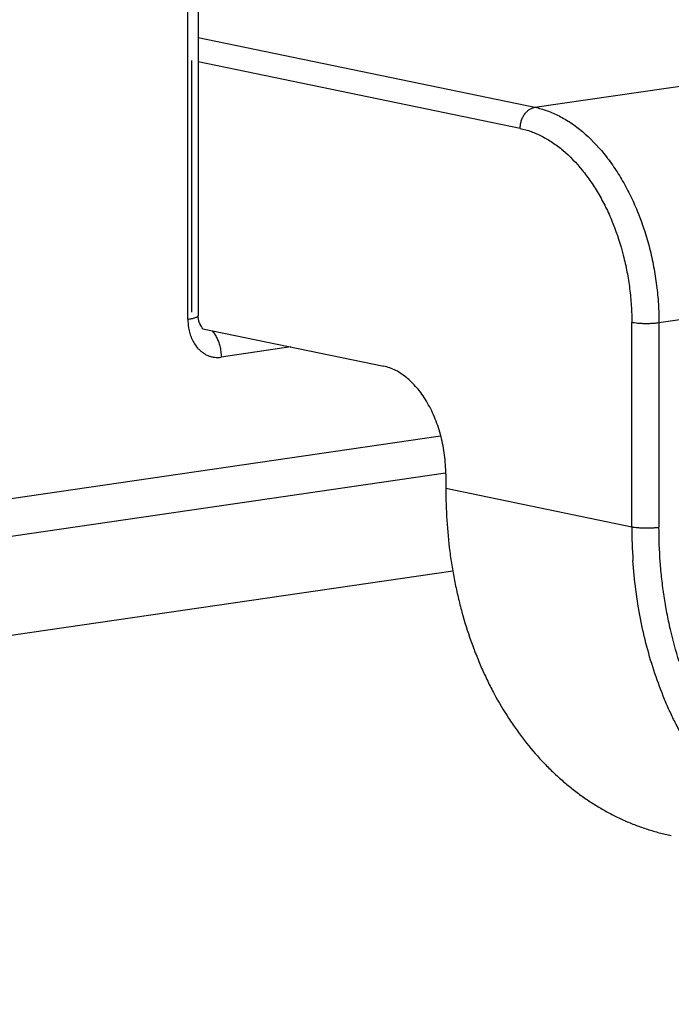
# Model space of a CAD drawing. Header units: millimetres. Extents: x 0 to 420, y -341 to 792.
# Tile 49 of 256: x 196.57 to 197.72, y 16.15 to 17.89. Entities that reach past the tile are written whole.
import ezdxf

# ---------------------------------------------------------------- set-up
doc = ezdxf.new("R2010")
doc.units = ezdxf.units.MM
doc.header["$LTSCALE"] = 23.1
doc.layers.get('0').update_dxf_attribs({"linetype": 'CONTINUOUS'})

msp = doc.modelspace()

# ---------------------------------------------------------------- linework, layer by layer
at = {"color": 7, "linetype": 'Continuous'}
for p, q in [((196.8638, 17.3583), (196.8638, 18.174)), ((196.882, 18.1807), (196.882, 17.3651)), ((197.4753, 17.7319), (198.504, 17.8818)), ((196.882, 17.8546), (197.4753, 17.7319)), ((196.8701, 17.8144), (196.8701, 17.3708)), ((197.4492, 17.6946), (196.882, 17.812)), ((198.7226, 17.5017), (197.6938, 17.3518)), ((196.8818, 17.3643), (196.882, 17.3651)), ((196.89, 17.3415), (197.2088, 17.2756)), ((197.6459, 16.9926), (197.6459, 17.3525)), ((197.6938, 17.3518), (197.6938, 16.9919)), ((197.0453, 17.3094), (196.9224, 17.2915)), ((196.2061, 16.9919), (197.3091, 17.1526)), ((197.3178, 17.0872), (196.1637, 16.919)), ((197.3181, 17.0855), (197.3181, 17.0604)), ((197.3181, 17.0604), (197.6459, 16.9926)), ((192.089, 16.1509), (197.3307, 16.9147))]:
    msp.add_line(p, q, dxfattribs=at)
for centre, radius, start, end in [((196.9571, 17.3583), 0.0933, 179.9877, 189.2177), ((196.7719, 17.2782), 0.134, 28.1846, 31.9349), ((198.5221, 16.9924), 0.8762, 179.9898, 183.893)]:
    msp.add_arc(centre, radius, start, end, dxfattribs=at)
for points, knots in [([(197.4492, 17.6946), (197.4492, 17.6968), (197.4496, 17.7012), (197.451, 17.7077), (197.4534, 17.7139), (197.4566, 17.7194), (197.4606, 17.7242), (197.4651, 17.728), (197.47, 17.7306), (197.4735, 17.7316), (197.4753, 17.7319)], [0, 0, 0, 0, 0.134534, 0.270405, 0.404667, 0.535298, 0.660735, 0.780055, 0.893036, 1, 1, 1, 1]), ([(197.4753, 17.7319), (197.4825, 17.7304), (197.4933, 17.7273), (197.5074, 17.7217), (197.518, 17.7167), (197.5285, 17.7109), (197.5388, 17.7044), (197.549, 17.6971), (197.5697, 17.6806), (197.5886, 17.6609), (197.6056, 17.639), (197.6169, 17.6231), (197.6303, 17.6017), (197.6446, 17.5744), (197.6618, 17.5353), (197.6752, 17.4939), (197.6835, 17.4564), (197.6873, 17.4345), (197.6905, 17.4125), (197.6931, 17.3849), (197.6938, 17.3628), (197.6938, 17.3518)], [0, 0, 0, 0, 0.047438, 0.07188, 0.096847, 0.122366, 0.148466, 0.175168, 0.20249, 0.317978, 0.348464, 0.379549, 0.443404, 0.509328, 0.577022, 0.716274, 0.787188, 0.8228, 0.858445, 0.929556, 1, 1, 1, 1]), ([(197.4492, 17.6946), (197.4557, 17.6932), (197.4655, 17.6905), (197.4782, 17.6854), (197.4877, 17.6809), (197.4971, 17.6757), (197.5064, 17.6698), (197.5156, 17.6633), (197.5342, 17.6484), (197.5512, 17.6307), (197.5665, 17.611), (197.5767, 17.5967), (197.5887, 17.5775), (197.6017, 17.5529), (197.6171, 17.5177), (197.6291, 17.4804), (197.6377, 17.4418), (197.6424, 17.4121), (197.6453, 17.3823), (197.6459, 17.3624), (197.6459, 17.3525)], [0, 0, 0, 0, 0.047439, 0.071882, 0.096849, 0.122369, 0.148469, 0.175172, 0.202494, 0.317983, 0.348469, 0.379554, 0.443408, 0.509332, 0.577025, 0.716277, 0.787192, 0.858442, 0.929555, 1, 1, 1, 1]), ([(196.8638, 17.3583), (196.865, 17.3585), (196.8668, 17.3588), (196.8691, 17.3592), (196.8712, 17.3596), (196.8736, 17.3602), (196.8761, 17.3609), (196.8779, 17.3616), (196.8792, 17.3622), (196.8799, 17.3626), (196.8806, 17.363), (196.8811, 17.3634), (196.8815, 17.3639), (196.8817, 17.3642), (196.8818, 17.3643)], [0, 0, 0, 0, 0.191199, 0.28071, 0.365872, 0.522291, 0.65885, 0.774341, 0.824168, 0.868796, 0.908366, 0.943117, 0.973446, 1, 1, 1, 1]), ([(196.8832, 17.3551), (196.883, 17.3558), (196.8827, 17.3573), (196.8821, 17.3606), (196.882, 17.3633), (196.882, 17.3651)], [0, 0, 0, 0, 0.220967, 0.463896, 1, 1, 1, 1]), ([(196.8856, 17.3491), (196.8854, 17.3495), (196.885, 17.3502), (196.8841, 17.3522), (196.8835, 17.3538), (196.8832, 17.3551)], [0, 0, 0, 0, 0.181108, 0.409587, 1, 1, 1, 1]), ([(196.865, 17.3433), (196.8653, 17.3416), (196.8659, 17.3382), (196.8672, 17.3331), (196.8688, 17.3283), (196.8713, 17.3221), (196.8751, 17.315), (196.8789, 17.3099), (196.8809, 17.3075)], [0, 0, 0, 0, 0.133308, 0.264597, 0.393549, 0.519978, 0.765022, 1, 1, 1, 1]), ([(196.9059, 17.3384), (196.9076, 17.3367), (196.9106, 17.3328), (196.9144, 17.3263), (196.9176, 17.319), (196.9192, 17.3139), (196.9199, 17.3113)], [0, 0, 0, 0, 0.231013, 0.476452, 0.733893, 1, 1, 1, 1]), ([(197.6938, 17.3518), (197.692, 17.3515), (197.6881, 17.3511), (197.682, 17.3507), (197.6756, 17.3504), (197.669, 17.3504), (197.6625, 17.3506), (197.6564, 17.351), (197.6517, 17.3516), (197.6482, 17.3521), (197.6466, 17.3524), (197.6459, 17.3525)], [0, 0, 0, 0, 0.115018, 0.243042, 0.378858, 0.517393, 0.653631, 0.782655, 0.899643, 0.952183, 1, 1, 1, 1]), ([(196.8809, 17.3075), (196.8823, 17.306), (196.8851, 17.3032), (196.8897, 17.2994), (196.8947, 17.2963), (196.8999, 17.2939), (196.9053, 17.2922), (196.911, 17.2912), (196.9167, 17.2909), (196.9205, 17.2912), (196.9224, 17.2915)], [0, 0, 0, 0, 0.131135, 0.259148, 0.384621, 0.508272, 0.630938, 0.75336, 0.876181, 1, 1, 1, 1]), ([(196.9199, 17.3113), (196.9207, 17.308), (196.9219, 17.3015), (196.9224, 17.2948), (196.9224, 17.2915)], [0, 0, 0, 0, 0.501854, 1, 1, 1, 1]), ([(197.3181, 17.0855), (197.3181, 17.091), (197.3177, 17.1021), (197.3161, 17.1186), (197.3135, 17.1351), (197.3099, 17.1513), (197.3054, 17.1671), (197.2999, 17.1823), (197.2935, 17.1968), (197.2863, 17.2105), (197.2784, 17.2232), (197.2698, 17.2348), (197.2606, 17.2451), (197.2509, 17.2542), (197.2408, 17.2619), (197.2304, 17.2681), (197.2197, 17.2727), (197.2124, 17.2748), (197.2088, 17.2756)], [0, 0, 0, 0, 0.070376, 0.141473, 0.212755, 0.283704, 0.35391, 0.423017, 0.490682, 0.556589, 0.620444, 0.681987, 0.741055, 0.797593, 0.851617, 0.903231, 0.952606, 1, 1, 1, 1]), ([(197.3181, 17.0604), (197.3181, 17.0417), (197.3193, 17.0044), (197.3237, 16.9581), (197.3291, 16.9216), (197.334, 16.8948), (197.3397, 16.8683), (197.3485, 16.8338), (197.359, 16.8001), (197.3712, 16.7673), (197.3811, 16.7436), (197.3918, 16.7204), (197.4071, 16.6906), (197.4239, 16.6621), (197.4423, 16.6351), (197.4613, 16.6095), (197.4818, 16.5855), (197.5037, 16.5632), (197.5206, 16.5475), (197.5381, 16.5328), (197.5561, 16.5191), (197.5746, 16.5064), (197.5935, 16.4948), (197.6129, 16.4843), (197.6327, 16.4748), (197.6529, 16.4665), (197.6735, 16.4592), (197.6943, 16.4531), (197.7084, 16.4498), (197.7155, 16.4483)], [0, 0, 0, 0, 0.071285, 0.141832, 0.176753, 0.211396, 0.24574, 0.279771, 0.346844, 0.379877, 0.412562, 0.444892, 0.476863, 0.539703, 0.570586, 0.601111, 0.661113, 0.690629, 0.719835, 0.74875, 0.777395, 0.805793, 0.833968, 0.861948, 0.88976, 0.917436, 0.945011, 0.97252, 1, 1, 1, 1]), ([(197.6459, 16.9926), (197.6466, 16.9924), (197.6482, 16.9921), (197.6517, 16.9916), (197.6564, 16.9911), (197.6625, 16.9907), (197.669, 16.9905), (197.6756, 16.9905), (197.682, 16.9907), (197.6881, 16.9912), (197.692, 16.9916), (197.6938, 16.9919)], [0, 0, 0, 0, 0.047817, 0.100357, 0.217345, 0.346369, 0.482607, 0.621142, 0.756958, 0.884982, 1, 1, 1, 1]), ([(197.7294, 16.7554), (197.7235, 16.7739), (197.7157, 16.8023), (197.7076, 16.8407), (197.7026, 16.8703), (197.6987, 16.9002), (197.6949, 16.9408), (197.6938, 16.9714), (197.6938, 16.9919)], [0, 0, 0, 0, 0.243156, 0.366708, 0.491475, 0.617341, 0.744159, 1, 1, 1, 1]), ([(198.0434, 16.3805), (198.0302, 16.3832), (198.0039, 16.39), (197.9721, 16.4018), (197.9474, 16.4132), (197.9229, 16.4258), (197.8933, 16.4441), (197.8653, 16.4652), (197.8439, 16.4837), (197.8229, 16.5036), (197.8031, 16.5251), (197.7845, 16.548), (197.7664, 16.5722), (197.7454, 16.6042), (197.7267, 16.6381), (197.7131, 16.6665), (197.7003, 16.6959), (197.686, 16.7341), (197.6718, 16.7816), (197.6606, 16.8308), (197.6525, 16.8814), (197.6491, 16.9157), (197.6479, 16.9329)], [0, 0, 0, 0, 0.055526, 0.111281, 0.139331, 0.16753, 0.224458, 0.282269, 0.311565, 0.34114, 0.401175, 0.431672, 0.462498, 0.525151, 0.589175, 0.621704, 0.654569, 0.721278, 0.789263, 0.858455, 0.928759, 1, 1, 1, 1])]:
    msp.add_open_spline(points, degree=3, knots=knots, dxfattribs=at)

doc.saveas('drawing.dxf')
